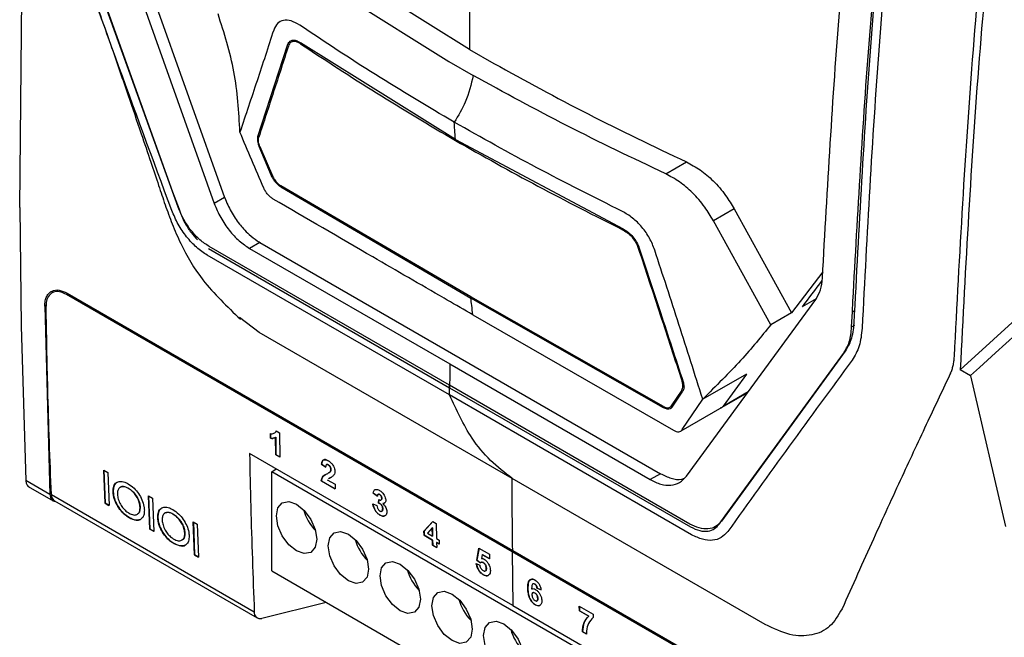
# Model space of a CAD drawing. Extents: x 106 to 315, y 19 to 260.
# Tile 88 of 98: x 252 to 271, y 199 to 211. Entities that reach past the tile are written whole.
import ezdxf

# ---------------------------------------------------------------- set-up
doc = ezdxf.new("R2010")
doc.units = 0
doc.layers.get('0').update_dxf_attribs({"linetype": 'CONTINUOUS'})

msp = doc.modelspace()

# ---------------------------------------------------------------- linework, layer by layer
at = {"color": 7, "linetype": 'Continuous'}
for p, q in [((253.734, 213.555), (255.93, 207.387)), ((253.942, 213.655), (256.132, 207.504)), ((255.226, 207.312), (253.081, 213.258)), ((253.128, 213.163), (255.117, 207.617)), ((260.907, 210.39), (257.97, 212.23)), ((257.566, 211.998), (260.502, 210.156)), ((252.137, 207.311), (252.186, 211.91)), ((256.781, 208.696), (257.358, 210.474)), ((257.432, 210.534), (257.432, 210.533)), ((260.635, 208.635), (257.612, 210.522)), ((260.907, 210.39), (261.385, 210.117)), ((260.502, 210.156), (260.98, 209.884)), ((260.635, 208.635), (263.904, 206.89)), ((257.05, 207.925), (256.805, 208.496)), ((256.821, 208.498), (257.066, 207.927)), ((264.734, 207.965), (265.138, 208.197)), ((255.117, 207.617), (255.245, 207.274)), ((260.931, 205.564), (257.228, 207.734)), ((257.229, 207.71), (260.934, 205.541)), ((274.32, 207.636), (270.476, 204.146)), ((256.132, 207.504), (255.93, 207.387)), ((252.137, 207.311), (252.165, 204.994)), ((255.245, 207.274), (255.273, 207.199)), ((266.068, 207.281), (265.664, 207.049)), ((266.068, 207.281), (267.186, 205.252)), ((266.782, 205.019), (265.664, 207.049)), ((256.823, 206.628), (256.621, 206.511)), ((256.823, 206.628), (264.634, 202.118)), ((255.82, 206.507), (260.519, 203.794)), ((260.52, 203.841), (255.833, 206.547)), ((256.621, 206.511), (260.527, 204.257)), ((267.798, 206.057), (267.186, 205.252)), ((252.778, 205.649), (252.766, 205.642)), ((253.063, 205.638), (261.75, 200.623)), ((261.737, 200.597), (253.049, 205.612)), ((264.689, 203.426), (260.931, 205.564)), ((264.691, 203.402), (260.934, 205.541)), ((265.141, 202.07), (267.659, 205.516)), ((267.665, 205.527), (267.394, 205.372)), ((268.374, 205.276), (268.384, 205.481)), ((252.626, 205.385), (252.728, 201.712)), ((267.186, 205.252), (266.782, 205.019)), ((268.36, 204.979), (268.374, 205.276)), ((268.374, 205.276), (268.418, 205.301)), ((256.807, 204.874), (256.422, 205.163)), ((260.975, 205.214), (264.889, 202.965)), ((252.165, 204.994), (252.256, 201.984)), ((261.74, 202.026), (256.807, 204.874)), ((268.235, 204.51), (265.825, 201.193)), ((265.945, 201.367), (268.2, 204.463)), ((260.527, 204.257), (264.432, 202.002)), ((270.678, 204.029), (270.476, 204.146)), ((265.054, 203.913), (265.054, 203.913)), ((266.307, 204.061), (265.456, 203.571)), ((266.307, 204.061), (265.853, 203.435)), ((270.678, 204.029), (271.363, 201.086)), ((260.519, 203.794), (265.218, 201.081)), ((265.207, 201.135), (260.52, 203.841)), ((265.049, 203.748), (264.842, 203.438)), ((264.861, 203.415), (265.068, 203.726)), ((265.058, 202.977), (265.456, 203.571)), ((265.825, 203.409), (266.333, 203.701)), ((264.793, 203.401), (264.8, 203.406)), ((264.802, 203.407), (264.888, 203.456)), ((264.842, 203.438), (264.897, 203.469)), ((265.033, 202.952), (265.832, 203.412)), ((257.141, 202.953), (257.205, 202.916)), ((257.027, 202.808), (257.026, 202.899)), ((257.029, 202.809), (257.027, 202.808)), ((257.028, 202.9), (257.029, 202.809)), ((257.129, 202.827), (257.127, 202.826)), ((257.133, 202.488), (257.127, 202.826)), ((257.129, 202.827), (257.135, 202.489)), ((257.205, 202.916), (257.213, 202.442)), ((261.753, 199.549), (256.619, 202.513)), ((257.135, 202.489), (257.133, 202.488)), ((257.213, 202.442), (257.133, 202.488)), ((257.135, 202.489), (257.213, 202.444)), ((253.779, 202.186), (253.856, 202.141)), ((253.801, 201.54), (253.779, 202.186)), ((253.781, 202.185), (253.803, 201.541)), ((257.052, 202.153), (257.136, 202.215)), ((258.025, 202.303), (258.023, 202.302)), ((258.103, 202.247), (258.023, 202.302)), ((258.025, 202.303), (258.105, 202.248)), ((258.122, 202.296), (258.12, 202.295)), ((258.156, 202.291), (258.154, 202.29)), ((258.206, 202.2), (258.204, 202.199)), ((252.728, 201.712), (252.256, 201.984)), ((253.856, 202.141), (253.879, 201.495)), ((269.935, 194.715), (257.052, 202.153)), ((257.052, 200.223), (257.052, 202.153)), ((258.02, 201.978), (258.018, 201.977)), ((258.02, 201.978), (258.29, 201.822)), ((258.134, 202), (258.288, 201.911)), ((258.151, 202.127), (258.153, 202.128)), ((258.191, 202.155), (258.189, 202.154)), ((266.673, 199.178), (261.74, 202.026)), ((264.634, 202.118), (264.432, 202.002)), ((252.304, 201.871), (252.788, 201.591)), ((254.101, 201.855), (254.099, 201.854)), ((254.259, 201.834), (254.257, 201.832)), ((258.29, 201.82), (258.018, 201.977)), ((258.288, 201.911), (258.29, 201.82)), ((252.755, 201.709), (256.712, 199.425)), ((253.961, 201.763), (253.959, 201.762)), ((254.65, 201.683), (254.727, 201.638)), ((254.673, 201.037), (254.65, 201.683)), ((254.652, 201.681), (254.675, 201.038)), ((254.727, 201.638), (254.75, 200.992)), ((259.033, 201.738), (259.031, 201.737)), ((259.111, 201.677), (259.031, 201.737)), ((259.033, 201.738), (259.113, 201.679)), ((259.134, 201.543), (259.14, 201.612)), ((259.142, 201.613), (259.136, 201.544)), ((259.158, 201.713), (259.156, 201.712)), ((259.182, 201.603), (259.184, 201.605)), ((259.198, 201.64), (259.196, 201.638)), ((252.814, 201.589), (256.771, 199.305)), ((253.803, 201.541), (253.801, 201.54)), ((253.879, 201.495), (253.801, 201.54)), ((253.803, 201.541), (253.878, 201.498)), ((254.486, 201.465), (254.484, 201.464)), ((259.024, 201.53), (259.103, 201.495)), ((259.136, 201.544), (259.134, 201.543)), ((259.168, 201.532), (259.166, 201.531)), ((259.217, 201.434), (259.215, 201.432)), ((259.219, 201.536), (259.217, 201.535)), ((259.219, 201.536), (259.252, 201.546)), ((254.272, 201.262), (254.27, 201.261)), ((254.428, 201.326), (254.43, 201.327)), ((254.833, 201.26), (254.831, 201.259)), ((254.973, 201.352), (254.971, 201.351)), ((255.131, 201.33), (255.129, 201.329)), ((259.162, 201.312), (259.16, 201.311)), ((259.198, 201.386), (259.2, 201.387)), ((265.808, 201.176), (265.945, 201.367)), ((254.675, 201.038), (254.673, 201.037)), ((254.75, 200.992), (254.673, 201.037)), ((254.675, 201.038), (254.75, 200.995)), ((255.522, 201.18), (255.599, 201.135)), ((255.545, 200.534), (255.522, 201.18)), ((255.524, 201.178), (255.547, 200.535)), ((255.599, 201.135), (255.622, 200.489)), ((260.02, 200.995), (260.191, 201.187)), ((260.192, 201.186), (260.022, 200.997)), ((260.182, 201.059), (260.09, 200.955)), ((260.185, 201.06), (260.182, 201.059)), ((260.185, 200.9), (260.182, 201.059)), ((260.185, 201.06), (260.187, 200.902)), ((260.191, 201.187), (260.26, 201.147)), ((260.26, 201.147), (260.265, 200.854)), ((265.778, 201.134), (265.808, 201.176)), ((255.357, 200.962), (255.355, 200.961)), ((260.022, 200.997), (260.02, 200.995)), ((260.021, 200.916), (260.02, 200.995)), ((260.023, 200.918), (260.021, 200.916)), ((260.186, 200.821), (260.021, 200.916)), ((260.022, 200.997), (260.023, 200.918)), ((260.023, 200.918), (260.188, 200.822)), ((260.09, 200.955), (260.185, 200.9)), ((260.187, 200.902), (260.185, 200.9)), ((260.265, 200.854), (260.318, 200.824)), ((255.144, 200.759), (255.142, 200.758)), ((255.3, 200.822), (255.302, 200.824)), ((260.188, 200.822), (260.186, 200.821)), ((260.188, 200.724), (260.186, 200.821)), ((260.188, 200.822), (260.19, 200.725)), ((260.19, 200.725), (260.188, 200.724)), ((260.268, 200.678), (260.188, 200.724)), ((260.19, 200.725), (260.268, 200.68)), ((260.268, 200.776), (260.266, 200.775)), ((260.266, 200.775), (260.268, 200.678)), ((260.319, 200.744), (260.266, 200.775)), ((260.268, 200.776), (260.319, 200.747)), ((260.318, 200.824), (260.319, 200.744)), ((261.049, 200.431), (261.092, 200.666)), ((261.094, 200.665), (261.051, 200.432)), ((261.092, 200.666), (261.295, 200.55)), ((255.547, 200.535), (255.545, 200.534)), ((255.622, 200.489), (255.545, 200.534)), ((255.547, 200.535), (255.622, 200.491)), ((261.158, 200.538), (261.143, 200.463)), ((261.16, 200.539), (261.158, 200.538)), ((261.296, 200.458), (261.158, 200.538)), ((261.16, 200.539), (261.296, 200.461)), ((261.295, 200.55), (261.296, 200.458)), ((261.737, 200.597), (261.753, 199.549)), ((270.424, 195.582), (261.737, 200.597)), ((261.75, 200.623), (270.438, 195.608)), ((261.039, 200.367), (261.108, 200.337)), ((261.051, 200.432), (261.049, 200.431)), ((261.118, 200.38), (261.049, 200.431)), ((261.051, 200.432), (261.12, 200.381)), ((261.178, 200.384), (261.176, 200.383)), ((261.238, 200.273), (261.236, 200.272)), ((257.052, 200.223), (269.991, 192.753)), ((261.179, 200.148), (261.177, 200.147)), ((261.219, 200.222), (261.221, 200.223)), ((261.288, 200.143), (261.273, 200.136)), ((262.047, 199.882), (262.045, 199.88)), ((262.127, 199.869), (262.121, 199.867)), ((262.147, 199.97), (262.145, 199.969)), ((262.181, 199.968), (262.179, 199.966)), ((262.227, 199.887), (262.224, 199.886)), ((262.304, 199.85), (262.224, 199.886)), ((262.227, 199.887), (262.306, 199.851)), ((262.143, 199.797), (262.141, 199.795)), ((262.183, 199.792), (262.181, 199.79)), ((262.24, 199.684), (262.238, 199.683)), ((258.115, 199.609), (256.858, 199.296)), ((261.753, 199.549), (269.933, 194.827)), ((262.192, 199.563), (262.19, 199.562)), ((262.224, 199.637), (262.226, 199.638)), ((263.049, 199.537), (263.321, 199.38)), ((263.051, 199.445), (263.049, 199.537)), ((263.051, 199.535), (263.053, 199.446)), ((263.053, 199.446), (263.051, 199.445)), ((263.232, 199.341), (263.051, 199.445)), ((263.053, 199.446), (263.234, 199.342)), ((263.234, 199.342), (263.232, 199.341)), ((263.321, 199.38), (263.322, 199.313)), ((263.112, 199.038), (263.11, 199.037)), ((263.19, 198.991), (263.11, 199.037)), ((263.112, 199.038), (263.192, 198.992))]:
    msp.add_line(p, q, dxfattribs=at)
at = {"color": 8, "linetype": 'Continuous'}
for p, q in [((257.613, 210.501), (257.613, 210.501)), ((256.781, 208.696), (256.811, 208.713)), ((256.819, 208.504), (256.805, 208.496)), ((257.05, 207.925), (257.064, 207.933)), ((257.237, 207.714), (257.229, 207.71)), ((255.226, 207.312), (255.227, 207.313)), ((263.905, 206.869), (263.905, 206.869)), ((264.199, 206.517), (264.199, 206.517)), ((253.078, 205.629), (253.049, 205.612)), ((252.653, 205.401), (252.626, 205.385)), ((268.36, 204.979), (268.425, 205.016)), ((265.853, 203.435), (266.345, 203.718)), ((264.715, 203.416), (264.691, 203.402))]:
    msp.add_line(p, q, dxfattribs=at)
at = {"color": 7, "linetype": 'Continuous', "flags": 128}
for points in [[(274.522, 207.52), (271.971, 205.203), (271.168, 204.474), (270.854, 204.189), (270.678, 204.03)], [(260.517, 203.653), (258.156, 205.016), (255.795, 206.379)], [(265.24, 200.927), (262.878, 202.29), (260.517, 203.653)], [(257.537, 201.521), (257.687, 201.399), (257.815, 201.227), (257.901, 201.03), (257.93, 200.839), (257.901, 200.682), (257.815, 200.584), (257.687, 200.559), (257.537, 200.611), (257.386, 200.733), (257.258, 200.905), (257.173, 201.102), (257.143, 201.293), (257.173, 201.45), (257.258, 201.549), (257.386, 201.573), (257.537, 201.521)], [(258.547, 200.938), (258.697, 200.816), (258.825, 200.644), (258.911, 200.447), (258.941, 200.255), (258.911, 200.099), (258.825, 200), (258.697, 199.976), (258.547, 200.028), (258.396, 200.15), (258.268, 200.322), (258.183, 200.519), (258.153, 200.71), (258.183, 200.867), (258.268, 200.965), (258.396, 200.99), (258.547, 200.938)], [(259.557, 200.355), (259.708, 200.233), (259.835, 200.061), (259.921, 199.864), (259.951, 199.672), (259.921, 199.516), (259.835, 199.417), (259.708, 199.392), (259.557, 199.445), (259.406, 199.566), (259.278, 199.739), (259.193, 199.936), (259.163, 200.127), (259.193, 200.284), (259.278, 200.382), (259.406, 200.407), (259.557, 200.355)], [(260.567, 199.771), (260.718, 199.65), (260.846, 199.477), (260.931, 199.281), (260.961, 199.089), (260.931, 198.932), (260.846, 198.834), (260.718, 198.809), (260.567, 198.862), (260.416, 198.983), (260.288, 199.156), (260.203, 199.353), (260.173, 199.544), (260.203, 199.701), (260.288, 199.799), (260.416, 199.824), (260.567, 199.771)], [(261.183, 198.961), (261.213, 199.118), (261.299, 199.216), (261.426, 199.241), (261.577, 199.188), (261.728, 199.067), (261.856, 198.894), (261.941, 198.697), (261.971, 198.506), (261.941, 198.349), (261.856, 198.251), (261.728, 198.226), (261.577, 198.278), (261.426, 198.4), (261.299, 198.573), (261.213, 198.769), (261.183, 198.961)]]:
    msp.add_lwpolyline(points, dxfattribs=at)
at = {"color": 7, "linetype": 'Continuous'}
for centre, radius, start, end in [((252.894, 201.703), 0.139, 177.441, 234.8121), ((258.558, 201.656), 0.919, 195.1654, 224.8291), ((259.569, 201.073), 0.919, 195.166, 224.8286), ((260.579, 200.49), 0.919, 195.1656, 224.829), ((261.589, 199.907), 0.919, 195.166, 224.8286), ((256.828, 199.41), 0.118, 172.5724, 284.7017), ((262.599, 199.323), 0.919, 195.1656, 224.8289)]:
    msp.add_arc(centre, radius, start, end, dxfattribs=at)
for points, knots in [([(267.79, 205.934), (267.889, 207.68), (268.084, 211.14), (268.442, 214.675), (268.619, 216.425)], [0, 0, 0, 0, 0.504941, 1, 1, 1, 1]), ([(270.363, 204.402), (270.468, 206.388), (270.678, 210.36), (271.112, 214.436), (271.329, 216.474)], [0, 0, 0, 0, 0.500001, 1, 1, 1, 1]), ([(271.45, 216.404), (271.23, 214.334), (270.79, 210.195), (270.581, 206.162), (270.476, 204.146)], [0, 0, 0, 0, 0.499999, 1, 1, 1, 1]), ([(269.247, 216.144), (269.062, 214.293), (268.69, 210.553), (268.499, 206.898), (268.403, 205.051)], [0, 0, 0, 0, 0.494733, 1, 1, 1, 1]), ([(269.408, 216.05), (269.222, 214.18), (268.85, 210.44), (268.66, 206.785), (268.564, 204.957)], [0, 0, 0, 0, 0.499993, 1, 1, 1, 1]), ([(268.384, 205.481), (268.48, 207.202), (268.67, 210.611), (269.018, 214.093), (269.19, 215.817)], [0, 0, 0, 0, 0.5048988, 1, 1, 1, 1]), ([(255.102, 207.253), (254.733, 208.248), (253.997, 210.236), (253.29, 212.241), (252.937, 213.243)], [0, 0, 0, 0, 0.499994, 1, 1, 1, 1]), ([(260.914, 212.354), (260.91, 211.986), (260.904, 211.329), (260.906, 210.677), (260.907, 210.39)], [0, 0, 0, 0, 0.56, 1, 1, 1, 1]), ([(253.539, 211.537), (253.67, 211.166), (253.912, 210.483), (254.232, 209.554), (254.485, 208.811), (254.684, 208.221), (254.842, 207.755), (254.972, 207.358), (255.112, 206.979), (255.325, 206.483), (255.706, 205.829), (256.182, 205.378), (256.443, 205.131)], [0, 0, 0, 0, 0.1582186, 0.2920689, 0.3996254, 0.4794098, 0.5462134, 0.6035852, 0.6623099, 0.7260013, 0.8498697, 1, 1, 1, 1]), ([(256.432, 208.78), (256.409, 209.176), (256.363, 209.967), (256.124, 210.71), (256.005, 211.082)], [0, 0, 0, 0, 0.499827, 1, 1, 1, 1]), ([(257.598, 210.864), (257.541, 210.896), (257.428, 210.961), (257.277, 210.969), (257.156, 210.909), (257.112, 210.815), (257.09, 210.767)], [0, 0, 0, 0, 0.250223, 0.500089, 0.749862, 1, 1, 1, 1]), ([(260.611, 208.971), (260.093, 209.278), (259.057, 209.892), (258.084, 210.54), (257.598, 210.864)], [0, 0, 0, 0, 0.500004, 1, 1, 1, 1]), ([(257.09, 210.767), (256.982, 210.437), (256.767, 209.777), (256.544, 209.113), (256.432, 208.78)], [0, 0, 0, 0, 0.499984, 1, 1, 1, 1]), ([(257.376, 210.456), (257.281, 210.16), (257.09, 209.569), (256.896, 208.975), (256.799, 208.678)], [0, 0, 0, 0, 0.499997, 1, 1, 1, 1]), ([(257.358, 210.474), (257.368, 210.498), (257.39, 210.545), (257.451, 210.575), (257.527, 210.571), (257.584, 210.539), (257.612, 210.522)], [0, 0, 0, 0, 0.2530974, 0.5000754, 0.7468907, 1, 1, 1, 1]), ([(257.613, 210.501), (257.583, 210.518), (257.522, 210.552), (257.446, 210.548), (257.398, 210.511), (257.382, 210.471), (257.376, 210.456)], [0, 0, 0, 0, 0.282763, 0.566547, 0.828716, 1, 1, 1, 1]), ([(257.613, 210.501), (258.102, 210.179), (259.081, 209.534), (260.118, 208.921), (260.636, 208.614)], [0, 0, 0, 0, 0.499716, 1, 1, 1, 1]), ([(261.385, 210.117), (261.99, 209.784), (263.202, 209.119), (264.492, 208.505), (265.138, 208.197)], [0, 0, 0, 0, 0.499689, 1, 1, 1, 1]), ([(260.98, 209.884), (260.94, 209.709), (260.869, 209.397), (260.69, 209.101), (260.611, 208.971)], [0, 0, 0, 0, 0.5593972, 1, 1, 1, 1]), ([(264.734, 207.965), (264.087, 208.273), (262.796, 208.887), (261.585, 209.552), (260.98, 209.884)], [0, 0, 0, 0, 0.501337, 1, 1, 1, 1]), ([(263.89, 207.232), (263.329, 207.513), (262.207, 208.074), (261.143, 208.672), (260.611, 208.971)], [0, 0, 0, 0, 0.500002, 1, 1, 1, 1]), ([(260.635, 208.635), (260.63, 208.698), (260.622, 208.81), (260.615, 208.922), (260.611, 208.971)], [0, 0, 0, 0, 0.559992, 1, 1, 1, 1]), ([(256.896, 207.688), (256.817, 207.869), (256.66, 208.232), (256.508, 208.598), (256.432, 208.78)], [0, 0, 0, 0, 0.500234, 1, 1, 1, 1]), ([(256.781, 208.696), (256.777, 208.682), (256.771, 208.654), (256.773, 208.604), (256.784, 208.551), (256.798, 208.514), (256.805, 208.496)], [0, 0, 0, 0, 0.262665, 0.50656, 0.761634, 1, 1, 1, 1]), ([(256.821, 208.498), (256.814, 208.517), (256.797, 208.561), (256.788, 208.626), (256.796, 208.661), (256.799, 208.678)], [0, 0, 0, 0, 0.2752139, 0.6608901, 1, 1, 1, 1]), ([(260.636, 208.614), (261.167, 208.315), (262.23, 207.717), (263.346, 207.151), (263.905, 206.869)], [0, 0, 0, 0, 0.499653, 1, 1, 1, 1]), ([(265.138, 208.197), (265.228, 208.149), (265.408, 208.054), (265.671, 207.827), (265.9, 207.567), (266.016, 207.371), (266.068, 207.281)], [0, 0, 0, 0, 0.250477, 0.500938, 0.773273, 1, 1, 1, 1]), ([(265.664, 207.049), (265.61, 207.14), (265.494, 207.336), (265.265, 207.596), (265.004, 207.82), (264.824, 207.916), (264.734, 207.965)], [0, 0, 0, 0, 0.232072, 0.499812, 0.747904, 1, 1, 1, 1]), ([(257.229, 207.71), (257.213, 207.721), (257.18, 207.743), (257.13, 207.793), (257.084, 207.854), (257.061, 207.901), (257.05, 207.925)], [0, 0, 0, 0, 0.231994, 0.475956, 0.731947, 1, 1, 1, 1]), ([(257.066, 207.927), (257.079, 207.902), (257.104, 207.85), (257.16, 207.784), (257.203, 207.749), (257.225, 207.735), (257.228, 207.734)], [0, 0, 0, 0, 0.3208159, 0.6416556, 0.9620302, 1, 1, 1, 1]), ([(257.077, 207.474), (257.06, 207.486), (257.024, 207.509), (256.974, 207.562), (256.929, 207.622), (256.907, 207.666), (256.896, 207.688)], [0, 0, 0, 0, 0.250057, 0.499888, 0.749765, 1, 1, 1, 1]), ([(255.93, 207.387), (255.969, 207.294), (256.048, 207.109), (256.219, 206.86), (256.413, 206.649), (256.552, 206.557), (256.621, 206.511)], [0, 0, 0, 0, 0.255058, 0.50674, 0.755048, 1, 1, 1, 1]), ([(256.132, 207.504), (256.133, 207.502), (256.133, 207.5), (256.134, 207.498), (256.135, 207.497)], [0, 0, 0, 0, 0.498798, 1, 1, 1, 1]), ([(256.135, 207.497), (256.173, 207.406), (256.25, 207.225), (256.386, 207.026), (256.508, 206.882), (256.623, 206.768), (256.729, 206.686), (256.799, 206.642), (256.817, 206.631), (256.821, 206.629), (256.823, 206.628), (256.823, 206.628), (256.823, 206.628), (256.823, 206.628)], [0, 0, 0, 0, 0.251747, 0.498432, 0.602206, 0.745973, 0.935118, 0.983136, 0.995465, 0.998707, 0.999597, 0.999859, 1, 1, 1, 1]), ([(260.975, 205.215), (260.953, 205.227), (260.766, 205.335), (260.115, 205.711), (258.836, 206.452), (257.726, 207.097), (257.077, 207.474)], [0, 0, 0, 0, 0.016221, 0.144217, 0.5, 1, 1, 1, 1]), ([(255.795, 206.379), (255.725, 206.426), (255.584, 206.52), (255.388, 206.732), (255.219, 206.98), (255.141, 207.162), (255.102, 207.253)], [0, 0, 0, 0, 0.250122, 0.500048, 0.749929, 1, 1, 1, 1]), ([(255.833, 206.547), (255.772, 206.587), (255.65, 206.668), (255.48, 206.852), (255.33, 207.07), (255.261, 207.231), (255.226, 207.312)], [0, 0, 0, 0, 0.245457, 0.493939, 0.745454, 1, 1, 1, 1]), ([(255.273, 207.199), (255.299, 207.136), (255.355, 207.003), (255.47, 206.821), (255.563, 206.724), (255.605, 206.68)], [0, 0, 0, 0, 0.328697, 0.693344, 1, 1, 1, 1]), ([(264.521, 206.478), (264.49, 206.555), (264.429, 206.711), (264.275, 206.929), (264.09, 207.115), (263.957, 207.193), (263.89, 207.232)], [0, 0, 0, 0, 0.250235, 0.500116, 0.749878, 1, 1, 1, 1]), ([(263.904, 206.89), (263.939, 206.87), (264.005, 206.831), (264.097, 206.738), (264.173, 206.63), (264.204, 206.552), (264.219, 206.513)], [0, 0, 0, 0, 0.2572824, 0.5016796, 0.7453762, 1, 1, 1, 1]), ([(263.905, 206.869), (263.94, 206.848), (264.011, 206.806), (264.104, 206.705), (264.166, 206.604), (264.19, 206.541), (264.199, 206.517)], [0, 0, 0, 0, 0.282711, 0.566441, 0.8286, 1, 1, 1, 1]), ([(264.199, 206.517), (264.342, 206.083), (264.629, 205.216), (264.913, 204.347), (265.054, 203.913)], [0, 0, 0, 0, 0.499998, 1, 1, 1, 1]), ([(264.219, 206.513), (264.357, 206.096), (264.644, 205.229), (264.927, 204.36), (265.074, 203.908)], [0, 0, 0, 0, 0.480372, 1, 1, 1, 1]), ([(265.456, 203.571), (265.302, 204.057), (264.993, 205.028), (264.678, 205.994), (264.521, 206.478)], [0, 0, 0, 0, 0.500022, 1, 1, 1, 1]), ([(267.783, 205.888), (267.782, 205.887), (267.649, 205.713), (267.521, 205.542), (267.394, 205.372)], [0, 0, 0, 0, 0.005881, 1, 1, 1, 1]), ([(267.659, 205.516), (267.694, 205.574), (267.764, 205.689), (267.782, 205.852), (267.79, 205.934)], [0, 0, 0, 0, 0.499998, 1, 1, 1, 1]), ([(252.626, 205.385), (252.627, 205.421), (252.63, 205.492), (252.66, 205.577), (252.706, 205.641), (252.783, 205.694), (252.902, 205.712), (253.011, 205.662), (253.063, 205.638)], [0, 0, 0, 0, 0.139836, 0.275504, 0.407006, 0.534339, 0.775406, 1, 1, 1, 1]), ([(253.049, 205.612), (253.004, 205.633), (252.913, 205.676), (252.793, 205.666), (252.703, 205.601), (252.657, 205.499), (252.653, 205.416), (252.652, 205.383)], [0, 0, 0, 0, 0.214662, 0.429325, 0.643995, 0.858687, 1, 1, 1, 1]), ([(260.975, 205.214), (260.967, 205.275), (260.953, 205.384), (260.94, 205.493), (260.934, 205.541)], [0, 0, 0, 0, 0.559994, 1, 1, 1, 1]), ([(252.755, 201.709), (252.741, 202.052), (252.715, 202.736), (252.678, 203.959), (252.662, 204.844), (252.652, 205.383)], [0, 0, 0, 0, 0.281298, 0.562596, 1, 1, 1, 1]), ([(268.403, 205.051), (268.39, 204.936), (268.367, 204.725), (268.276, 204.577), (268.235, 204.51)], [0, 0, 0, 0, 0.545078, 1, 1, 1, 1]), ([(266.782, 205.019), (266.599, 204.794), (266.232, 204.342), (265.715, 203.828), (265.456, 203.571)], [0, 0, 0, 0, 0.5002523, 1, 1, 1, 1]), ([(268.2, 204.463), (268.243, 204.534), (268.329, 204.676), (268.35, 204.878), (268.36, 204.979)], [0, 0, 0, 0, 0.4994579, 1, 1, 1, 1]), ([(268.564, 204.957), (268.551, 204.835), (268.526, 204.592), (268.423, 204.42), (268.371, 204.333)], [0, 0, 0, 0, 0.500004, 1, 1, 1, 1]), ([(268.371, 204.333), (267.959, 203.773), (267.136, 202.651), (266.343, 201.546), (265.946, 200.993)], [0, 0, 0, 0, 0.500006, 1, 1, 1, 1]), ([(270.34, 204.225), (270.345, 204.253), (270.357, 204.31), (270.361, 204.371), (270.363, 204.402)], [0, 0, 0, 0, 0.5000008, 1, 1, 1, 1]), ([(260.527, 204.257), (260.525, 204.17), (260.523, 204.016), (260.52, 203.862), (260.519, 203.794)], [0, 0, 0, 0, 0.559997, 1, 1, 1, 1]), ([(270.289, 204.078), (270.299, 204.101), (270.319, 204.147), (270.333, 204.199), (270.34, 204.225)], [0, 0, 0, 0, 0.499992, 1, 1, 1, 1]), ([(265.049, 203.748), (265.055, 203.759), (265.069, 203.786), (265.072, 203.843), (265.06, 203.891), (265.054, 203.913)], [0, 0, 0, 0, 0.275212, 0.660906, 1, 1, 1, 1]), ([(265.074, 203.908), (265.081, 203.88), (265.095, 203.824), (265.088, 203.763), (265.073, 203.736), (265.068, 203.726)], [0, 0, 0, 0, 0.386952, 0.77392, 1, 1, 1, 1]), ([(270.289, 204.078), (270.141, 203.766), (269.821, 203.092), (269.318, 202.013), (268.757, 200.791), (268.375, 199.934), (268.173, 199.481)], [0, 0, 0, 0, 0.201101, 0.434801, 0.701101, 1, 1, 1, 1]), ([(260.517, 203.653), (260.518, 203.688), (260.519, 203.751), (260.519, 203.813), (260.52, 203.841)], [0, 0, 0, 0, 0.560003, 1, 1, 1, 1]), ([(261.74, 202.026), (261.596, 202.137), (261.308, 202.361), (260.874, 202.88), (260.653, 203.36), (260.517, 203.653)], [0, 0, 0, 0, 0.280085, 0.560184, 1, 1, 1, 1]), ([(264.689, 203.426), (264.71, 203.417), (264.75, 203.398), (264.803, 203.402), (264.831, 203.421), (264.841, 203.436), (264.842, 203.438)], [0, 0, 0, 0, 0.3199645, 0.639922, 0.960128, 1, 1, 1, 1]), ([(264.861, 203.415), (264.849, 203.402), (264.824, 203.376), (264.764, 203.37), (264.716, 203.391), (264.691, 203.402)], [0, 0, 0, 0, 0.322219, 0.644464, 1, 1, 1, 1]), ([(257.026, 202.899), (257.038, 202.898), (257.063, 202.896), (257.1, 202.906), (257.128, 202.924), (257.138, 202.946), (257.141, 202.953)], [0, 0, 0, 0, 0.2522898, 0.5042088, 0.8387874, 1, 1, 1, 1]), ([(264.889, 202.964), (264.906, 202.956), (264.942, 202.938), (264.989, 202.934), (265.031, 202.944), (265.049, 202.966), (265.058, 202.976)], [0, 0, 0, 0, 0.25003, 0.500002, 0.749897, 1, 1, 1, 1]), ([(257.127, 202.826), (257.12, 202.822), (257.106, 202.814), (257.074, 202.805), (257.046, 202.806), (257.027, 202.808)], [0, 0, 0, 0, 0.250699, 0.50165, 1, 1, 1, 1]), ([(257.029, 202.809), (257.039, 202.808), (257.057, 202.806), (257.09, 202.808), (257.111, 202.818), (257.124, 202.825)], [0, 0, 0, 0, 0.266672, 0.533506, 1, 1, 1, 1]), ([(256.619, 202.513), (256.626, 202.167), (256.648, 201.133), (256.686, 200.108), (256.712, 199.425)], [0, 0, 0, 0, 0.334198, 1, 1, 1, 1]), ([(258.023, 202.302), (258.027, 202.326), (258.032, 202.363), (258.061, 202.389), (258.096, 202.393), (258.129, 202.383), (258.15, 202.371), (258.155, 202.368)], [0, 0, 0, 0, 0.338004, 0.514123, 0.689552, 0.930945, 1, 1, 1, 1]), ([(258.157, 202.37), (258.136, 202.379), (258.103, 202.395), (258.064, 202.391), (258.038, 202.368), (258.029, 202.334), (258.026, 202.31), (258.025, 202.303)], [0, 0, 0, 0, 0.295347, 0.479488, 0.664891, 0.902466, 1, 1, 1, 1]), ([(258.155, 202.368), (258.174, 202.356), (258.206, 202.335), (258.245, 202.286), (258.27, 202.238), (258.282, 202.196), (258.283, 202.174), (258.284, 202.165)], [0, 0, 0, 0, 0.29861, 0.49699, 0.695315, 0.890707, 1, 1, 1, 1]), ([(258.154, 202.29), (258.147, 202.294), (258.134, 202.299), (258.12, 202.297), (258.11, 202.287), (258.105, 202.269), (258.104, 202.254), (258.103, 202.247)], [0, 0, 0, 0, 0.237767, 0.394267, 0.550841, 0.790928, 1, 1, 1, 1]), ([(258.122, 202.295), (258.124, 202.297), (258.13, 202.3), (258.142, 202.298), (258.152, 202.294), (258.156, 202.291)], [0, 0, 0, 0, 0.261417, 0.641317, 1, 1, 1, 1]), ([(258.204, 202.199), (258.204, 202.209), (258.203, 202.225), (258.193, 202.249), (258.182, 202.267), (258.168, 202.281), (258.159, 202.287), (258.154, 202.29)], [0, 0, 0, 0, 0.297295, 0.47885, 0.661211, 0.833308, 1, 1, 1, 1]), ([(258.156, 202.291), (258.163, 202.286), (258.175, 202.278), (258.19, 202.259), (258.199, 202.241), (258.205, 202.221), (258.206, 202.208), (258.206, 202.2)], [0, 0, 0, 0, 0.25832, 0.429814, 0.601356, 0.774884, 1, 1, 1, 1]), ([(258.189, 202.154), (258.191, 202.156), (258.196, 202.162), (258.203, 202.176), (258.204, 202.19), (258.204, 202.199)], [0, 0, 0, 0, 0.251989, 0.50454, 1, 1, 1, 1]), ([(258.206, 202.2), (258.206, 202.196), (258.206, 202.182), (258.2, 202.166), (258.194, 202.158), (258.191, 202.155)], [0, 0, 0, 0, 0.252043, 0.736243, 1, 1, 1, 1]), ([(252.256, 201.984), (252.26, 201.961), (252.266, 201.917), (252.289, 201.879), (252.308, 201.87), (252.313, 201.868)], [0, 0, 0, 0, 0.4426356, 0.8438926, 1, 1, 1, 1]), ([(258.018, 201.977), (258.024, 202.004), (258.034, 202.049), (258.079, 202.086), (258.109, 202.103), (258.127, 202.113)], [0, 0, 0, 0, 0.382581, 0.640316, 1, 1, 1, 1]), ([(258.107, 202.102), (258.102, 202.099), (258.084, 202.089), (258.053, 202.066), (258.027, 202.027), (258.022, 201.991), (258.02, 201.978)], [0, 0, 0, 0, 0.1206714, 0.4159906, 0.7947937, 1, 1, 1, 1]), ([(258.127, 202.113), (258.132, 202.116), (258.143, 202.122), (258.165, 202.134), (258.18, 202.146), (258.189, 202.154)], [0, 0, 0, 0, 0.250313, 0.500635, 1, 1, 1, 1]), ([(258.191, 202.155), (258.187, 202.15), (258.177, 202.142), (258.164, 202.134), (258.156, 202.13), (258.153, 202.128)], [0, 0, 0, 0, 0.401767, 0.802758, 1, 1, 1, 1]), ([(258.246, 202.07), (258.237, 202.063), (258.219, 202.05), (258.186, 202.037), (258.167, 202.023), (258.157, 202.016)], [0, 0, 0, 0, 0.32018, 0.6395, 1, 1, 1, 1]), ([(258.159, 202.018), (258.165, 202.023), (258.182, 202.036), (258.207, 202.044), (258.222, 202.054), (258.226, 202.057)], [0, 0, 0, 0, 0.308799, 0.813267, 1, 1, 1, 1]), ([(258.284, 202.165), (258.284, 202.155), (258.283, 202.126), (258.269, 202.093), (258.252, 202.077), (258.246, 202.07)], [0, 0, 0, 0, 0.251739, 0.679256, 1, 1, 1, 1]), ([(261.75, 200.623), (261.747, 200.884), (261.742, 201.351), (261.741, 201.82), (261.74, 202.026)], [0, 0, 0, 0, 0.5599993, 1, 1, 1, 1]), ([(264.432, 202.002), (264.502, 201.968), (264.641, 201.899), (264.839, 201.883), (265.015, 201.932), (265.099, 202.024), (265.141, 202.07)], [0, 0, 0, 0, 0.244951, 0.49326, 0.744942, 1, 1, 1, 1]), ([(264.634, 202.118), (264.704, 202.085), (264.844, 202.018), (265.003, 201.994), (265.077, 202.021), (265.095, 202.027)], [0, 0, 0, 0, 0.429897, 0.859434, 1, 1, 1, 1]), ([(253.959, 201.762), (253.961, 201.801), (253.964, 201.879), (254.017, 201.948), (254.092, 201.975), (254.174, 201.962), (254.229, 201.933), (254.251, 201.922)], [0, 0, 0, 0, 0.225965, 0.454356, 0.650184, 0.856558, 1, 1, 1, 1]), ([(254.039, 201.948), (254.024, 201.939), (253.987, 201.918), (253.963, 201.848), (253.962, 201.787), (253.961, 201.763)], [0, 0, 0, 0, 0.282418, 0.708498, 1, 1, 1, 1]), ([(254.257, 201.832), (254.223, 201.848), (254.166, 201.875), (254.1, 201.861), (254.06, 201.822), (254.044, 201.767), (254.044, 201.728), (254.044, 201.714)], [0, 0, 0, 0, 0.289367, 0.490771, 0.691839, 0.893345, 1, 1, 1, 1]), ([(254.103, 201.852), (254.112, 201.858), (254.139, 201.874), (254.195, 201.866), (254.239, 201.844), (254.259, 201.834)], [0, 0, 0, 0, 0.2484679, 0.658934, 1, 1, 1, 1]), ([(254.251, 201.922), (254.29, 201.895), (254.363, 201.847), (254.457, 201.732), (254.527, 201.608), (254.562, 201.496), (254.567, 201.434), (254.569, 201.412)], [0, 0, 0, 0, 0.245388, 0.454181, 0.662536, 0.876257, 1, 1, 1, 1]), ([(254.484, 201.464), (254.481, 201.494), (254.474, 201.554), (254.432, 201.649), (254.374, 201.736), (254.313, 201.797), (254.272, 201.823), (254.257, 201.832)], [0, 0, 0, 0, 0.221059, 0.44415, 0.642144, 0.867895, 1, 1, 1, 1]), ([(254.259, 201.834), (254.286, 201.816), (254.34, 201.78), (254.408, 201.693), (254.459, 201.599), (254.482, 201.521), (254.485, 201.479), (254.486, 201.465)], [0, 0, 0, 0, 0.233409, 0.46896, 0.678378, 0.893431, 1, 1, 1, 1]), ([(259.031, 201.737), (259.035, 201.756), (259.042, 201.786), (259.068, 201.81), (259.099, 201.813), (259.128, 201.805), (259.147, 201.795), (259.154, 201.792)], [0, 0, 0, 0, 0.312222, 0.500775, 0.688919, 0.89521, 1, 1, 1, 1]), ([(259.154, 201.792), (259.162, 201.786), (259.185, 201.772), (259.218, 201.74), (259.237, 201.71), (259.246, 201.696)], [0, 0, 0, 0, 0.251883, 0.667112, 1, 1, 1, 1]), ([(252.728, 201.712), (252.731, 201.69), (252.736, 201.648), (252.766, 201.605), (252.797, 201.581), (252.821, 201.581), (252.827, 201.581)], [0, 0, 0, 0, 0.29929, 0.598581, 0.897874, 1, 1, 1, 1]), ([(254.27, 201.261), (254.232, 201.286), (254.161, 201.334), (254.069, 201.447), (254.001, 201.567), (253.966, 201.677), (253.961, 201.738), (253.959, 201.762)], [0, 0, 0, 0, 0.244758, 0.452227, 0.659272, 0.868573, 1, 1, 1, 1]), ([(253.961, 201.763), (253.966, 201.722), (253.975, 201.639), (254.033, 201.508), (254.112, 201.392), (254.195, 201.311), (254.25, 201.276), (254.272, 201.262)], [0, 0, 0, 0, 0.223945, 0.450244, 0.644606, 0.859096, 1, 1, 1, 1]), ([(254.044, 201.714), (254.047, 201.683), (254.054, 201.622), (254.098, 201.524), (254.157, 201.438), (254.217, 201.379), (254.257, 201.355), (254.272, 201.345)], [0, 0, 0, 0, 0.22688, 0.455979, 0.653498, 0.86763, 1, 1, 1, 1]), ([(259.156, 201.712), (259.15, 201.715), (259.139, 201.719), (259.125, 201.715), (259.115, 201.703), (259.112, 201.688), (259.111, 201.679), (259.111, 201.677)], [0, 0, 0, 0, 0.224031, 0.422468, 0.641868, 0.949576, 1, 1, 1, 1]), ([(259.129, 201.716), (259.13, 201.716), (259.133, 201.719), (259.143, 201.72), (259.153, 201.715), (259.158, 201.713)], [0, 0, 0, 0, 0.079985, 0.556227, 1, 1, 1, 1]), ([(259.14, 201.612), (259.148, 201.608), (259.161, 201.601), (259.177, 201.6), (259.188, 201.607), (259.195, 201.619), (259.196, 201.632), (259.196, 201.638)], [0, 0, 0, 0, 0.263805, 0.439844, 0.616697, 0.788922, 1, 1, 1, 1]), ([(259.196, 201.638), (259.195, 201.647), (259.194, 201.66), (259.186, 201.68), (259.176, 201.696), (259.165, 201.706), (259.158, 201.71), (259.156, 201.712)], [0, 0, 0, 0, 0.305978, 0.501729, 0.697845, 0.884459, 1, 1, 1, 1]), ([(259.158, 201.713), (259.163, 201.709), (259.173, 201.702), (259.185, 201.686), (259.193, 201.67), (259.197, 201.654), (259.198, 201.644), (259.198, 201.64)], [0, 0, 0, 0, 0.257126, 0.439948, 0.622243, 0.816426, 1, 1, 1, 1]), ([(259.198, 201.64), (259.197, 201.631), (259.196, 201.618), (259.19, 201.607), (259.185, 201.605), (259.184, 201.605)], [0, 0, 0, 0, 0.549927, 0.92778, 1, 1, 1, 1]), ([(259.276, 201.6), (259.275, 201.589), (259.273, 201.565), (259.254, 201.542), (259.232, 201.536), (259.219, 201.535), (259.217, 201.535)], [0, 0, 0, 0, 0.287586, 0.577227, 0.952892, 1, 1, 1, 1]), ([(259.246, 201.696), (259.25, 201.688), (259.262, 201.665), (259.273, 201.632), (259.275, 201.609), (259.276, 201.6)], [0, 0, 0, 0, 0.251804, 0.713503, 1, 1, 1, 1]), ([(254.569, 201.412), (254.567, 201.374), (254.564, 201.299), (254.513, 201.232), (254.44, 201.205), (254.355, 201.216), (254.296, 201.247), (254.27, 201.261)], [0, 0, 0, 0, 0.216353, 0.43483, 0.624417, 0.837562, 1, 1, 1, 1]), ([(254.272, 201.345), (254.3, 201.332), (254.356, 201.305), (254.423, 201.316), (254.468, 201.357), (254.484, 201.412), (254.484, 201.451), (254.484, 201.464)], [0, 0, 0, 0, 0.241305, 0.485055, 0.692138, 0.901802, 1, 1, 1, 1]), ([(254.486, 201.465), (254.484, 201.437), (254.481, 201.381), (254.456, 201.337), (254.433, 201.33), (254.429, 201.329)], [0, 0, 0, 0, 0.460181, 0.924805, 1, 1, 1, 1]), ([(254.831, 201.259), (254.832, 201.297), (254.835, 201.376), (254.888, 201.445), (254.964, 201.472), (255.045, 201.459), (255.1, 201.43), (255.123, 201.418)], [0, 0, 0, 0, 0.225965, 0.454357, 0.650184, 0.856558, 1, 1, 1, 1]), ([(254.911, 201.445), (254.896, 201.436), (254.859, 201.415), (254.834, 201.345), (254.833, 201.284), (254.833, 201.26)], [0, 0, 0, 0, 0.282418, 0.708498, 1, 1, 1, 1]), ([(255.123, 201.418), (255.162, 201.392), (255.234, 201.344), (255.329, 201.229), (255.399, 201.105), (255.434, 200.993), (255.439, 200.931), (255.44, 200.909)], [0, 0, 0, 0, 0.245388, 0.454181, 0.662536, 0.876257, 1, 1, 1, 1]), ([(259.16, 201.311), (259.144, 201.322), (259.113, 201.343), (259.073, 201.391), (259.044, 201.444), (259.029, 201.492), (259.025, 201.52), (259.024, 201.53)], [0, 0, 0, 0, 0.247126, 0.453339, 0.659166, 0.879542, 1, 1, 1, 1]), ([(259.026, 201.531), (259.029, 201.509), (259.036, 201.466), (259.068, 201.402), (259.108, 201.351), (259.141, 201.325), (259.158, 201.315), (259.162, 201.312)], [0, 0, 0, 0, 0.25703, 0.516629, 0.738029, 0.939529, 1, 1, 1, 1]), ([(259.103, 201.495), (259.106, 201.479), (259.109, 201.456), (259.125, 201.424), (259.141, 201.403), (259.154, 201.394), (259.161, 201.389)], [0, 0, 0, 0, 0.399015, 0.595974, 0.793591, 1, 1, 1, 1]), ([(259.166, 201.531), (259.163, 201.533), (259.158, 201.535), (259.147, 201.539), (259.139, 201.541), (259.134, 201.543)], [0, 0, 0, 0, 0.250749, 0.501704, 1, 1, 1, 1]), ([(259.136, 201.544), (259.139, 201.543), (259.144, 201.542), (259.154, 201.539), (259.162, 201.535), (259.168, 201.532)], [0, 0, 0, 0, 0.250781, 0.501706, 1, 1, 1, 1]), ([(259.161, 201.389), (259.167, 201.386), (259.179, 201.38), (259.196, 201.383), (259.208, 201.393), (259.214, 201.411), (259.215, 201.426), (259.215, 201.432)], [0, 0, 0, 0, 0.191564, 0.384292, 0.598172, 0.816328, 1, 1, 1, 1]), ([(259.215, 201.432), (259.214, 201.444), (259.213, 201.464), (259.201, 201.493), (259.188, 201.513), (259.175, 201.525), (259.168, 201.53), (259.166, 201.531)], [0, 0, 0, 0, 0.34325, 0.55204, 0.761248, 0.918596, 1, 1, 1, 1]), ([(259.168, 201.532), (259.174, 201.528), (259.186, 201.519), (259.2, 201.498), (259.21, 201.477), (259.216, 201.454), (259.217, 201.44), (259.217, 201.434)], [0, 0, 0, 0, 0.216874, 0.408485, 0.587042, 0.798087, 1, 1, 1, 1]), ([(259.217, 201.434), (259.216, 201.423), (259.216, 201.406), (259.208, 201.391), (259.201, 201.388), (259.199, 201.388)], [0, 0, 0, 0, 0.512877, 0.884734, 1, 1, 1, 1]), ([(259.217, 201.535), (259.229, 201.525), (259.251, 201.503), (259.276, 201.461), (259.292, 201.419), (259.294, 201.393), (259.295, 201.38)], [0, 0, 0, 0, 0.261259, 0.524859, 0.753395, 1, 1, 1, 1]), ([(254.272, 201.262), (254.319, 201.241), (254.399, 201.205), (254.474, 201.21), (254.495, 201.231), (254.497, 201.233)], [0, 0, 0, 0, 0.562926, 0.957594, 1, 1, 1, 1]), ([(255.142, 200.758), (255.103, 200.783), (255.033, 200.831), (254.94, 200.944), (254.872, 201.064), (254.837, 201.174), (254.833, 201.235), (254.831, 201.259)], [0, 0, 0, 0, 0.244757, 0.452226, 0.659271, 0.868573, 1, 1, 1, 1]), ([(254.833, 201.26), (254.837, 201.219), (254.846, 201.136), (254.905, 201.005), (254.984, 200.889), (255.067, 200.807), (255.122, 200.773), (255.144, 200.759)], [0, 0, 0, 0, 0.223945, 0.450245, 0.644605, 0.859096, 1, 1, 1, 1]), ([(255.129, 201.329), (255.095, 201.345), (255.038, 201.372), (254.972, 201.358), (254.931, 201.319), (254.916, 201.264), (254.916, 201.225), (254.916, 201.211)], [0, 0, 0, 0, 0.289365, 0.49077, 0.691839, 0.893345, 1, 1, 1, 1]), ([(254.916, 201.211), (254.919, 201.18), (254.926, 201.119), (254.969, 201.021), (255.028, 200.935), (255.089, 200.876), (255.128, 200.851), (255.144, 200.842)], [0, 0, 0, 0, 0.226879, 0.45598, 0.653497, 0.86763, 1, 1, 1, 1]), ([(254.974, 201.349), (254.984, 201.355), (255.01, 201.371), (255.067, 201.363), (255.111, 201.341), (255.131, 201.33)], [0, 0, 0, 0, 0.248469, 0.6589368, 1, 1, 1, 1]), ([(255.355, 200.961), (255.352, 200.991), (255.346, 201.05), (255.304, 201.146), (255.246, 201.232), (255.184, 201.294), (255.144, 201.32), (255.129, 201.329)], [0, 0, 0, 0, 0.221059, 0.44415, 0.642143, 0.867895, 1, 1, 1, 1]), ([(255.131, 201.33), (255.157, 201.312), (255.211, 201.276), (255.28, 201.19), (255.331, 201.096), (255.353, 201.018), (255.356, 200.976), (255.357, 200.962)], [0, 0, 0, 0, 0.233408, 0.468961, 0.678377, 0.893431, 1, 1, 1, 1]), ([(259.295, 201.38), (259.294, 201.364), (259.292, 201.332), (259.27, 201.303), (259.237, 201.288), (259.199, 201.291), (259.172, 201.305), (259.16, 201.311)], [0, 0, 0, 0, 0.20818, 0.417979, 0.61054, 0.836472, 1, 1, 1, 1]), ([(259.162, 201.312), (259.179, 201.304), (259.213, 201.288), (259.247, 201.289), (259.259, 201.3), (259.261, 201.302)], [0, 0, 0, 0, 0.46183, 0.928262, 1, 1, 1, 1]), ([(265.825, 201.193), (265.789, 201.153), (265.716, 201.074), (265.562, 201.032), (265.39, 201.046), (265.268, 201.105), (265.207, 201.135)], [0, 0, 0, 0, 0.254546, 0.506061, 0.754543, 1, 1, 1, 1]), ([(265.218, 201.081), (265.279, 201.052), (265.399, 200.994), (265.56, 200.99), (265.69, 201.035), (265.75, 201.103), (265.778, 201.134)], [0, 0, 0, 0, 0.273623, 0.536516, 0.780273, 1, 1, 1, 1]), ([(255.44, 200.909), (255.439, 200.871), (255.436, 200.796), (255.385, 200.729), (255.311, 200.702), (255.227, 200.713), (255.167, 200.744), (255.142, 200.758)], [0, 0, 0, 0, 0.216353, 0.43483, 0.624417, 0.837562, 1, 1, 1, 1]), ([(255.144, 200.842), (255.171, 200.828), (255.228, 200.802), (255.295, 200.813), (255.34, 200.854), (255.356, 200.909), (255.355, 200.948), (255.355, 200.961)], [0, 0, 0, 0, 0.241304, 0.485056, 0.692138, 0.901802, 1, 1, 1, 1]), ([(255.357, 200.962), (255.356, 200.934), (255.353, 200.878), (255.327, 200.834), (255.304, 200.827), (255.301, 200.825)], [0, 0, 0, 0, 0.4601807, 0.9248014, 1, 1, 1, 1]), ([(265.946, 200.993), (265.905, 200.948), (265.823, 200.858), (265.65, 200.808), (265.452, 200.823), (265.31, 200.892), (265.24, 200.927)], [0, 0, 0, 0, 0.250071, 0.499952, 0.749878, 1, 1, 1, 1]), ([(255.144, 200.759), (255.191, 200.738), (255.27, 200.702), (255.346, 200.707), (255.366, 200.728), (255.368, 200.73)], [0, 0, 0, 0, 0.562926, 0.957594, 1, 1, 1, 1]), ([(261.143, 200.463), (261.147, 200.463), (261.155, 200.463), (261.171, 200.461), (261.185, 200.455), (261.194, 200.451)], [0, 0, 0, 0, 0.251628, 0.503903, 1, 1, 1, 1]), ([(261.194, 200.451), (261.207, 200.442), (261.234, 200.423), (261.269, 200.379), (261.296, 200.329), (261.312, 200.277), (261.314, 200.244), (261.315, 200.228)], [0, 0, 0, 0, 0.19915, 0.399965, 0.583365, 0.796323, 1, 1, 1, 1]), ([(261.177, 200.147), (261.157, 200.161), (261.123, 200.184), (261.082, 200.239), (261.056, 200.291), (261.043, 200.335), (261.04, 200.36), (261.039, 200.367)], [0, 0, 0, 0, 0.298723, 0.499365, 0.69961, 0.912684, 1, 1, 1, 1]), ([(261.041, 200.368), (261.046, 200.341), (261.055, 200.296), (261.088, 200.232), (261.125, 200.187), (261.157, 200.161), (261.175, 200.151), (261.179, 200.148)], [0, 0, 0, 0, 0.31862, 0.526878, 0.73579, 0.932824, 1, 1, 1, 1]), ([(261.108, 200.337), (261.111, 200.323), (261.115, 200.299), (261.133, 200.266), (261.152, 200.242), (261.166, 200.232), (261.173, 200.228)], [0, 0, 0, 0, 0.347693, 0.5732482, 0.7993305, 1, 1, 1, 1]), ([(261.12, 200.381), (261.124, 200.384), (261.134, 200.391), (261.153, 200.395), (261.17, 200.387), (261.178, 200.384)], [0, 0, 0, 0, 0.252373, 0.657521, 1, 1, 1, 1]), ([(261.176, 200.383), (261.168, 200.386), (261.153, 200.393), (261.136, 200.391), (261.129, 200.386), (261.127, 200.385)], [0, 0, 0, 0, 0.415851, 0.833014, 1, 1, 1, 1]), ([(261.173, 200.228), (261.181, 200.224), (261.196, 200.216), (261.216, 200.219), (261.23, 200.231), (261.235, 200.251), (261.236, 200.266), (261.236, 200.272)], [0, 0, 0, 0, 0.216849, 0.435777, 0.630949, 0.844073, 1, 1, 1, 1]), ([(261.236, 200.272), (261.235, 200.286), (261.233, 200.306), (261.221, 200.336), (261.207, 200.357), (261.191, 200.373), (261.18, 200.38), (261.176, 200.383)], [0, 0, 0, 0, 0.338041, 0.511705, 0.685003, 0.870321, 1, 1, 1, 1]), ([(261.178, 200.384), (261.186, 200.378), (261.201, 200.369), (261.219, 200.345), (261.231, 200.32), (261.237, 200.295), (261.237, 200.28), (261.238, 200.273)], [0, 0, 0, 0, 0.240548, 0.426346, 0.612597, 0.828121, 1, 1, 1, 1]), ([(261.238, 200.273), (261.237, 200.262), (261.236, 200.243), (261.229, 200.227), (261.222, 200.225), (261.221, 200.224)], [0, 0, 0, 0, 0.549464, 0.888312, 1, 1, 1, 1]), ([(261.254, 200.126), (261.239, 200.126), (261.215, 200.127), (261.188, 200.141), (261.177, 200.147)], [0, 0, 0, 0, 0.603119, 1, 1, 1, 1]), ([(261.179, 200.148), (261.197, 200.14), (261.228, 200.124), (261.261, 200.125), (261.273, 200.134), (261.276, 200.136)], [0, 0, 0, 0, 0.488389, 0.881332, 1, 1, 1, 1]), ([(261.315, 200.228), (261.315, 200.219), (261.315, 200.201), (261.308, 200.17), (261.296, 200.154), (261.288, 200.143)], [0, 0, 0, 0, 0.2512605, 0.503054, 1, 1, 1, 1]), ([(262.045, 199.88), (262.046, 199.928), (262.047, 199.993), (262.082, 200.048), (262.119, 200.063), (262.157, 200.056), (262.181, 200.044), (262.188, 200.04)], [0, 0, 0, 0, 0.423938, 0.592532, 0.761696, 0.919366, 1, 1, 1, 1]), ([(262.19, 200.041), (262.174, 200.049), (262.141, 200.065), (262.101, 200.059), (262.069, 200.032), (262.049, 199.972), (262.048, 199.916), (262.047, 199.882)], [0, 0, 0, 0, 0.167144, 0.336076, 0.481312, 0.688342, 1, 1, 1, 1]), ([(262.19, 199.562), (262.175, 199.573), (262.143, 199.594), (262.104, 199.645), (262.071, 199.707), (262.05, 199.789), (262.047, 199.846), (262.045, 199.88)], [0, 0, 0, 0, 0.1642501, 0.3298799, 0.4768201, 0.6852182, 1, 1, 1, 1]), ([(262.047, 199.882), (262.049, 199.842), (262.052, 199.783), (262.078, 199.696), (262.113, 199.635), (262.153, 199.588), (262.18, 199.571), (262.192, 199.563)], [0, 0, 0, 0, 0.358342, 0.535471, 0.714222, 0.876697, 1, 1, 1, 1]), ([(262.179, 199.966), (262.174, 199.969), (262.163, 199.974), (262.148, 199.972), (262.133, 199.961), (262.122, 199.924), (262.12, 199.89), (262.119, 199.865)], [0, 0, 0, 0, 0.108461, 0.217473, 0.361736, 0.553657, 1, 1, 1, 1]), ([(262.119, 199.865), (262.123, 199.868), (262.135, 199.876), (262.161, 199.877), (262.182, 199.867), (262.193, 199.862)], [0, 0, 0, 0, 0.252139, 0.616888, 1, 1, 1, 1]), ([(262.148, 199.969), (262.15, 199.971), (262.155, 199.975), (262.167, 199.974), (262.177, 199.97), (262.181, 199.968)], [0, 0, 0, 0, 0.234169, 0.640568, 1, 1, 1, 1]), ([(262.224, 199.886), (262.223, 199.897), (262.221, 199.913), (262.21, 199.936), (262.199, 199.951), (262.188, 199.961), (262.182, 199.965), (262.179, 199.966)], [0, 0, 0, 0, 0.353763, 0.539753, 0.726662, 0.901859, 1, 1, 1, 1]), ([(262.181, 199.968), (262.188, 199.963), (262.199, 199.956), (262.211, 199.938), (262.22, 199.919), (262.225, 199.902), (262.226, 199.891), (262.227, 199.887)], [0, 0, 0, 0, 0.262634, 0.439181, 0.615407, 0.882494, 1, 1, 1, 1]), ([(262.188, 200.04), (262.202, 200.031), (262.227, 200.014), (262.26, 199.974), (262.286, 199.927), (262.299, 199.884), (262.303, 199.858), (262.304, 199.85)], [0, 0, 0, 0, 0.236818, 0.432497, 0.627841, 0.884848, 1, 1, 1, 1]), ([(262.181, 199.79), (262.172, 199.794), (262.158, 199.801), (262.141, 199.797), (262.13, 199.786), (262.127, 199.77), (262.126, 199.758), (262.126, 199.754)], [0, 0, 0, 0, 0.278098, 0.471258, 0.665033, 0.886588, 1, 1, 1, 1]), ([(262.126, 199.754), (262.127, 199.742), (262.129, 199.722), (262.141, 199.692), (262.156, 199.669), (262.172, 199.652), (262.183, 199.645), (262.187, 199.642)], [0, 0, 0, 0, 0.29965, 0.495638, 0.69131, 0.868, 1, 1, 1, 1]), ([(262.143, 199.796), (262.145, 199.797), (262.152, 199.801), (262.165, 199.8), (262.177, 199.795), (262.183, 199.792)], [0, 0, 0, 0, 0.2211435, 0.6038859, 1, 1, 1, 1]), ([(262.238, 199.683), (262.238, 199.695), (262.236, 199.714), (262.226, 199.742), (262.213, 199.763), (262.197, 199.78), (262.186, 199.787), (262.181, 199.79)], [0, 0, 0, 0, 0.307545, 0.485633, 0.664401, 0.840375, 1, 1, 1, 1]), ([(262.183, 199.792), (262.191, 199.786), (262.206, 199.776), (262.223, 199.753), (262.235, 199.728), (262.239, 199.704), (262.24, 199.69), (262.24, 199.684)], [0, 0, 0, 0, 0.253977, 0.43603, 0.619023, 0.843714, 1, 1, 1, 1]), ([(262.187, 199.642), (262.195, 199.638), (262.209, 199.632), (262.224, 199.636), (262.235, 199.647), (262.238, 199.664), (262.238, 199.678), (262.238, 199.683)], [0, 0, 0, 0, 0.263003, 0.435287, 0.608331, 0.84473, 1, 1, 1, 1]), ([(262.193, 199.862), (262.208, 199.852), (262.237, 199.832), (262.274, 199.784), (262.302, 199.731), (262.316, 199.682), (262.317, 199.654), (262.318, 199.642)], [0, 0, 0, 0, 0.217419, 0.436523, 0.635627, 0.844086, 1, 1, 1, 1]), ([(262.24, 199.684), (262.24, 199.674), (262.239, 199.658), (262.234, 199.643), (262.228, 199.64), (262.226, 199.639)], [0, 0, 0, 0, 0.526713, 0.841242, 1, 1, 1, 1]), ([(262.318, 199.642), (262.317, 199.619), (262.315, 199.582), (262.289, 199.55), (262.258, 199.539), (262.223, 199.545), (262.2, 199.557), (262.19, 199.562)], [0, 0, 0, 0, 0.283073, 0.477002, 0.670847, 0.864915, 1, 1, 1, 1]), ([(262.192, 199.563), (262.208, 199.556), (262.238, 199.541), (262.27, 199.541), (262.281, 199.55), (262.284, 199.553)], [0, 0, 0, 0, 0.474867, 0.866174, 1, 1, 1, 1]), ([(263.11, 199.037), (263.112, 199.07), (263.116, 199.136), (263.15, 199.247), (263.199, 199.303), (263.232, 199.341)], [0, 0, 0, 0, 0.2516741, 0.5033043, 1, 1, 1, 1]), ([(263.234, 199.342), (263.216, 199.325), (263.181, 199.29), (263.13, 199.196), (263.119, 199.101), (263.112, 199.038)], [0, 0, 0, 0, 0.251515, 0.503138, 1, 1, 1, 1]), ([(263.322, 199.313), (263.288, 199.279), (263.224, 199.214), (263.192, 199.088), (263.19, 199.011), (263.19, 198.991)], [0, 0, 0, 0, 0.454423, 0.862096, 1, 1, 1, 1]), ([(268.173, 199.481), (268.1, 199.357), (267.955, 199.111), (267.594, 198.948), (267.16, 198.946), (266.837, 199.1), (266.673, 199.178)], [0, 0, 0, 0, 0.249761, 0.495872, 0.744292, 1, 1, 1, 1])]:
    msp.add_open_spline(points, degree=3, knots=knots, dxfattribs=at)
at = {"color": 8, "linetype": 'Continuous'}
msp.add_open_spline([(265.853, 203.434), (265.843, 203.422), (265.828, 203.404), (265.805, 203.398), (265.797, 203.396)], degree=3, knots=[0, 0, 0, 0, 0.6760206, 1, 1, 1, 1], dxfattribs=at)

doc.saveas('drawing.dxf')
